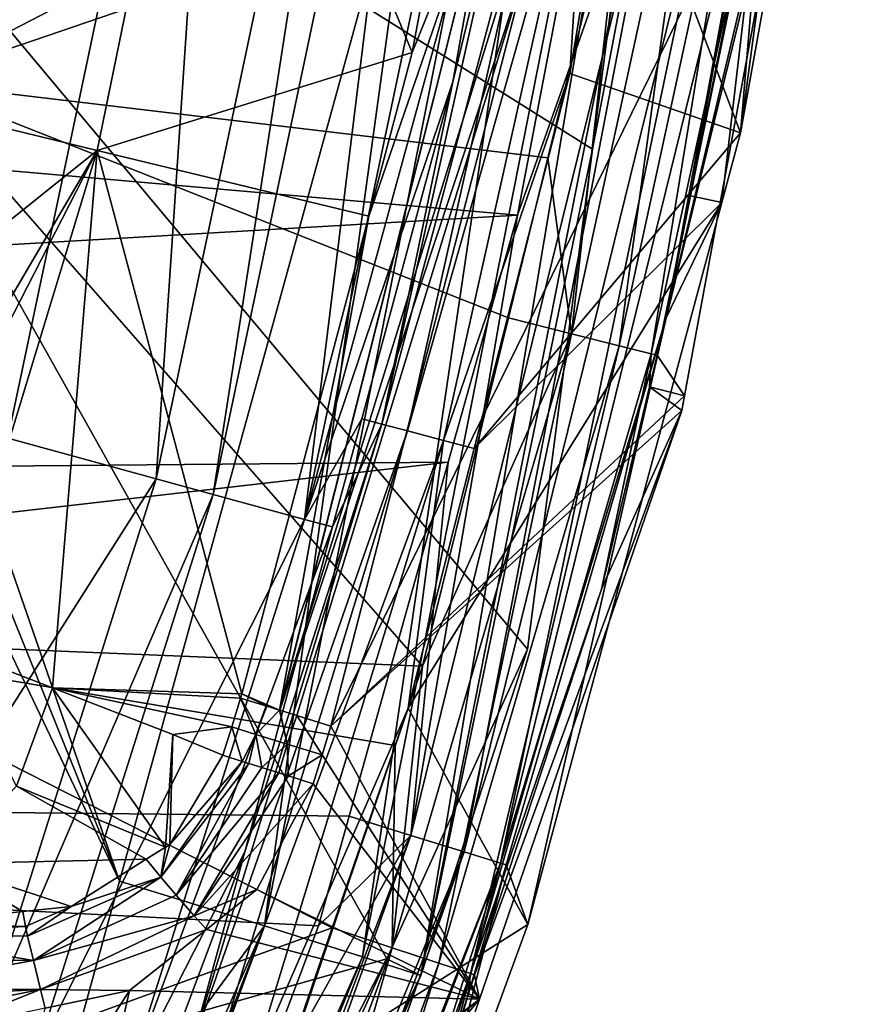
# Model space of a CAD drawing. Extents: x 512 to 878, y 536 to 1026.
# Tile 52 of 256: x 859 to 874, y 660 to 677. Entities that reach past the tile are written whole.
import ezdxf

# ---------------------------------------------------------------- set-up
doc = ezdxf.new("R2010")
doc.units = 0

msp = doc.modelspace()

# ---------------------------------------------------------------- linework, layer by layer
for points in [[(828.453674, 755.735962, 700.240662), (823.88446, 753.679077, 700.101013), (860.881958, 662.088928, 700.419495)], [(866.172058, 681.306946, 700.419495), (828.453674, 755.735962, 700.240662), (860.881958, 662.088928, 700.419495)], [(823.88446, 753.679077, 700.101013), (818.373047, 751.197998, 699.932617), (860.881958, 662.088928, 700.419495)], [(860.881958, 662.088928, 700.419495), (818.373047, 751.197998, 699.932617), (859.025757, 655.345459, 700.419495)], [(870.563354, 697.455933, 699.951904), (863.423584, 661.302612, 699.94043), (865.142273, 660.758179, 698.579041)], [(870.563354, 697.455933, 699.951904), (866.172058, 681.306946, 700.419495), (863.423584, 661.302612, 699.94043)], [(872.34552, 697.295959, 698.625671), (870.563354, 697.455933, 699.951904), (865.142273, 660.758179, 698.579041)], [(851.320374, 686.117676, 542.086304), (872.091492, 697.379761, 694.459961), (869.172241, 674.916992, 694.386353)], [(872.34552, 697.295959, 698.625671), (865.142273, 660.758179, 698.579041), (866.16095, 660.435486, 696.585632)], [(873.424133, 697.199158, 696.677612), (872.34552, 697.295959, 698.625671), (866.16095, 660.435486, 696.585632)], [(872.091492, 697.379761, 694.459961), (873.424133, 697.199158, 696.677612), (869.172241, 674.916992, 694.386353)], [(869.172241, 674.916992, 694.386353), (873.424133, 697.199158, 696.677612), (866.16095, 660.435486, 696.585632)], [(860.233948, 694.418335, 721.40509), (850.141724, 695.03595, 721.903442), (857.227661, 676.091675, 721.37616)], [(870.137085, 682.765137, 720.203552), (860.233948, 694.418335, 721.40509), (857.227661, 676.091675, 721.37616)], [(858.267944, 677.094727, 733.491333), (862.817993, 688.323364, 733.19519), (858.925903, 669.851257, 733.122925)], [(859.625916, 683.016907, 733.515015), (862.817993, 688.323364, 733.19519), (858.267944, 677.094727, 733.491333)], [(858.925903, 669.851257, 733.122925), (862.817993, 688.323364, 733.19519), (861.524719, 669.135803, 731.777039)], [(862.817993, 688.323364, 733.19519), (865.483765, 687.927795, 731.848267), (861.524719, 669.135803, 731.777039)], [(861.524719, 669.135803, 731.777039), (865.483765, 687.927795, 731.848267), (862.523071, 668.862427, 730.864563)], [(865.483765, 687.927795, 731.848267), (866.507507, 687.777344, 730.935364), (862.523071, 668.862427, 730.864563)], [(862.523071, 668.862427, 730.864563), (866.507507, 687.777344, 730.935364), (864.126831, 668.426819, 728.385498)], [(866.507507, 687.777344, 730.935364), (868.151245, 687.53949, 728.455627), (864.126831, 668.426819, 728.385498)], [(869.569641, 681.001892, 724.111633), (874.041443, 687.841431, 724.111328), (871.765564, 675.202026, 724.110962)], [(874.041443, 687.841431, 724.111328), (873.122131, 685.343872, 734.348022), (871.765564, 675.202026, 724.110962)], [(868.151245, 687.53949, 728.455627), (867.663147, 681.359863, 725.896301), (864.126831, 668.426819, 728.385498)], [(851.320374, 686.117676, 542.086304), (865.566956, 660.723633, 694.345032), (838.262329, 653.011719, 541.911682)], [(851.320374, 686.117676, 542.086304), (868.033203, 666.152344, 694.357605), (865.566956, 660.723633, 694.345032)], [(851.320374, 686.117676, 542.086304), (869.172241, 674.916992, 694.386353), (868.033203, 666.152344, 694.357605)], [(856.065796, 686.102295, 716.220337), (862.552551, 684.961914, 713.162842), (854.0979, 676.451233, 716.199707)], [(873.122131, 685.343872, 734.348022), (872.249695, 680.948669, 734.332703), (871.765564, 675.202026, 724.110962)], [(854.0979, 676.451233, 716.199707), (862.552551, 684.961914, 713.162842), (860.48938, 674.895264, 713.125)], [(862.552551, 684.961914, 713.162842), (866.012939, 676.613037, 707.998962), (860.48938, 674.895264, 713.125)], [(862.552551, 684.961914, 713.162842), (866.750549, 680.575684, 707.99939), (866.012939, 676.613037, 707.998962)], [(825.506714, 677.276733, 733.870667), (859.625916, 683.016907, 733.515015), (826.481628, 676.90979, 733.857422)], [(859.625916, 683.016907, 733.515015), (858.267944, 677.094727, 733.491333), (826.481628, 676.90979, 733.857422)], [(869.776001, 680.381226, 720.205505), (870.137085, 682.765137, 720.203552), (857.227661, 676.091675, 721.37616)], [(871.172485, 682.580811, 719.914612), (868.805969, 671.682434, 719.911133), (869.640442, 671.471558, 719.269287)], [(871.172485, 682.580811, 719.914612), (869.776001, 680.381226, 720.205505), (868.805969, 671.682434, 719.911133)], [(872.017944, 682.428223, 719.272644), (871.172485, 682.580811, 719.914612), (869.640442, 671.471558, 719.269287)], [(872.017944, 682.428223, 719.272644), (869.640442, 671.471558, 719.269287), (870.202454, 671.329895, 718.365356)], [(872.587158, 682.325562, 718.369568), (872.017944, 682.428223, 719.272644), (870.202454, 671.329895, 718.365356)], [(872.587158, 682.325562, 718.369568), (870.202454, 671.329895, 718.365356), (870.303833, 671.303162, 717.38678)], [(872.404541, 680.147339, 717.388428), (872.587158, 682.325562, 718.369568), (870.303833, 671.303162, 717.38678)], [(872.81012, 681.572632, 707.111328), (870.785706, 670.594116, 707.111328), (864.588074, 664.804199, 707.111328)], [(868.063049, 678.292908, 707.111328), (872.81012, 681.572632, 707.111328), (864.588074, 664.804199, 707.111328)], [(872.81012, 681.572632, 707.111328), (870.303833, 671.303162, 717.38678), (870.785706, 670.594116, 707.111328)], [(872.81012, 681.572632, 707.111328), (872.404541, 680.147339, 717.388428), (870.303833, 671.303162, 717.38678)], [(869.332764, 681.472412, 737.175659), (781.694824, 681.309387, 738.09552), (867.857727, 673.759216, 737.148315)], [(867.663147, 681.359863, 725.896301), (866.726196, 676.098633, 725.892578), (864.126831, 668.426819, 728.385498)], [(867.663147, 681.359863, 725.896301), (867.986267, 681.300598, 725.219055), (866.726196, 676.098633, 725.892578)], [(870.506592, 681.256958, 736.965698), (869.332764, 681.472412, 737.175659), (867.857727, 673.759216, 737.148315)], [(867.857727, 673.759216, 737.148315), (781.694824, 681.309387, 738.09552), (780.172363, 668.665466, 737.984009)], [(866.172058, 681.306946, 700.419495), (860.881958, 662.088928, 700.419495), (863.423584, 661.302612, 699.94043)], [(866.726196, 676.098633, 725.892578), (867.986267, 681.300598, 725.219055), (865.480103, 670.098572, 725.213379)], [(867.986267, 681.300598, 725.219055), (868.442505, 681.215393, 724.613953), (865.480103, 670.098572, 725.213379)], [(865.480103, 670.098572, 725.213379), (868.442505, 681.215393, 724.613953), (865.928955, 669.97998, 724.611267)], [(868.442505, 681.215393, 724.613953), (869.086975, 681.094971, 724.226929), (865.928955, 669.97998, 724.611267)], [(870.506592, 681.256958, 736.965698), (865.988708, 662.88739, 736.901855), (866.923096, 662.597717, 736.273254)], [(870.506592, 681.256958, 736.965698), (867.857727, 673.759216, 737.148315), (865.988708, 662.88739, 736.901855)], [(871.46875, 681.082825, 736.337036), (870.506592, 681.256958, 736.965698), (866.923096, 662.597717, 736.273254)], [(865.928955, 669.97998, 724.611267), (869.086975, 681.094971, 724.226929), (866.561584, 669.812927, 724.226379)], [(869.086975, 681.094971, 724.226929), (868.773804, 676.243469, 724.111389), (866.561584, 669.812927, 724.226379)], [(871.46875, 681.082825, 736.337036), (866.923096, 662.597717, 736.273254), (867.559509, 662.402222, 735.319824)], [(872.12384, 680.966187, 735.38385), (871.46875, 681.082825, 736.337036), (867.559509, 662.402222, 735.319824)], [(869.086975, 681.094971, 724.226929), (869.569641, 681.001892, 724.111633), (868.773804, 676.243469, 724.111389)], [(868.773804, 676.243469, 724.111389), (869.569641, 681.001892, 724.111633), (871.765564, 675.202026, 724.110962)], [(870.46582, 671.96167, 734.301514), (872.12384, 680.966187, 735.38385), (867.559509, 662.402222, 735.319824)], [(870.890137, 674.099365, 734.308899), (872.12384, 680.966187, 735.38385), (870.46582, 671.96167, 734.301514)], [(872.249695, 680.948669, 734.332703), (872.12384, 680.966187, 735.38385), (870.890137, 674.099365, 734.308899)], [(872.249695, 680.948669, 734.332703), (870.890137, 674.099365, 734.308899), (871.437317, 673.97937, 724.110901)], [(871.765564, 675.202026, 724.110962), (872.249695, 680.948669, 734.332703), (871.437317, 673.97937, 724.110901)], [(866.750549, 680.575684, 707.99939), (867.550232, 680.418274, 707.348999), (866.012939, 676.613037, 707.998962)], [(869.776001, 680.381226, 720.205505), (857.227661, 676.091675, 721.37616), (868.391113, 674.766113, 720.202271)], [(863.686523, 665.081787, 707.349182), (867.550232, 680.418274, 707.348999), (863.690063, 665.080688, 707.345764)], [(865.250793, 673.743713, 707.997742), (867.550232, 680.418274, 707.348999), (863.686523, 665.081787, 707.349182)], [(867.550232, 680.418274, 707.348999), (868.394043, 680.248413, 707.111328), (863.690063, 665.080688, 707.345764)], [(866.012939, 676.613037, 707.998962), (867.550232, 680.418274, 707.348999), (865.250793, 673.743713, 707.997742)], [(869.776001, 680.381226, 720.205505), (868.391113, 674.766113, 720.202271), (868.805969, 671.682434, 719.911133)], [(868.394043, 680.248413, 707.111328), (868.063049, 678.292908, 707.111328), (863.690063, 665.080688, 707.345764)], [(863.690063, 665.080688, 707.345764), (868.063049, 678.292908, 707.111328), (863.988098, 664.988953, 707.268005)], [(863.988098, 664.988953, 707.268005), (868.063049, 678.292908, 707.111328), (864.588074, 664.804199, 707.111328)], [(860.48938, 674.895264, 713.125), (866.012939, 676.613037, 707.998962), (865.250793, 673.743713, 707.997742)], [(854.0979, 676.451233, 716.199707), (860.48938, 674.895264, 713.125), (852.229126, 668.280701, 715.585327)], [(866.561584, 669.812927, 724.226379), (868.773804, 676.243469, 724.111389), (867.099854, 669.669739, 724.111389)], [(868.773804, 676.243469, 724.111389), (871.765564, 675.202026, 724.110962), (867.099854, 669.669739, 724.111389)], [(857.227661, 676.091675, 721.37616), (854.635193, 666.333801, 721.335876), (866.19397, 665.857361, 720.197144)], [(867.699402, 671.961426, 720.200684), (857.227661, 676.091675, 721.37616), (866.19397, 665.857361, 720.197144)], [(868.391113, 674.766113, 720.202271), (857.227661, 676.091675, 721.37616), (867.699402, 671.961426, 720.200684)], [(866.726196, 676.098633, 725.892578), (865.128845, 670.192322, 725.88855), (864.126831, 668.426819, 728.385498)], [(865.128845, 670.192322, 725.88855), (866.726196, 676.098633, 725.892578), (865.480103, 670.098572, 725.213379)], [(871.765564, 675.202026, 724.110962), (871.437317, 673.97937, 724.110901), (867.099854, 669.669739, 724.111389)], [(852.229126, 668.280701, 715.585327), (860.48938, 674.895264, 713.125), (855.840332, 666.973877, 714.553772)], [(855.840332, 666.973877, 714.553772), (860.48938, 674.895264, 713.125), (856.330139, 666.783752, 714.121338)], [(856.330139, 666.783752, 714.121338), (860.48938, 674.895264, 713.125), (857.84613, 666.195374, 712.782837)], [(857.84613, 666.195374, 712.782837), (860.48938, 674.895264, 713.125), (859.7052, 665.473755, 711.141418)], [(859.7052, 665.473755, 711.141418), (860.48938, 674.895264, 713.125), (863.02655, 665.370239, 707.994202)], [(860.48938, 674.895264, 713.125), (865.250793, 673.743713, 707.997742), (863.02655, 665.370239, 707.994202)], [(868.033203, 666.152344, 694.357605), (869.172241, 674.916992, 694.386353), (866.16095, 660.435486, 696.585632)], [(868.391113, 674.766113, 720.202271), (867.699402, 671.961426, 720.200684), (868.805969, 671.682434, 719.911133)], [(871.437317, 673.97937, 724.110901), (870.890137, 674.099365, 734.308899), (870.46582, 671.96167, 734.301514)], [(865.941223, 665.119629, 724.111328), (871.437317, 673.97937, 724.110901), (868.040588, 661.327454, 724.110046)], [(867.099854, 669.669739, 724.111389), (871.437317, 673.97937, 724.110901), (865.941223, 665.119629, 724.111328)], [(871.437317, 673.97937, 724.110901), (870.46582, 671.96167, 734.301514), (868.040588, 661.327454, 724.110046)], [(866.644531, 669.429016, 737.133118), (867.857727, 673.759216, 737.148315), (780.172363, 668.665466, 737.984009)], [(867.857727, 673.759216, 737.148315), (866.644531, 669.429016, 737.133118), (865.988708, 662.88739, 736.901855)], [(863.02655, 665.370239, 707.994202), (865.250793, 673.743713, 707.997742), (863.686523, 665.081787, 707.349182)], [(868.805969, 671.682434, 719.911133), (867.699402, 671.961426, 720.200684), (866.19397, 665.857361, 720.197144)], [(870.46582, 671.96167, 734.301514), (867.559509, 662.402222, 735.319824), (867.657959, 662.372375, 734.268555)], [(870.46582, 671.96167, 734.301514), (867.657959, 662.372375, 734.268555), (868.040588, 661.327454, 724.110046)], [(868.805969, 671.682434, 719.911133), (865.658386, 660.917908, 719.904968), (866.478699, 660.647156, 719.263245)], [(868.805969, 671.682434, 719.911133), (866.19397, 665.857361, 720.197144), (865.658386, 660.917908, 719.904968)], [(869.640442, 671.471558, 719.269287), (868.805969, 671.682434, 719.911133), (866.478699, 660.647156, 719.263245)], [(869.640442, 671.471558, 719.269287), (866.478699, 660.647156, 719.263245), (867.031311, 660.46521, 718.358032)], [(870.202454, 671.329895, 718.365356), (869.640442, 671.471558, 719.269287), (867.031311, 660.46521, 718.358032)], [(869.329712, 667.201904, 717.386047), (870.202454, 671.329895, 718.365356), (867.031311, 660.46521, 718.358032)], [(870.172424, 670.749878, 717.386719), (870.202454, 671.329895, 718.365356), (869.329712, 667.201904, 717.386047)], [(870.303833, 671.303162, 717.38678), (870.202454, 671.329895, 718.365356), (870.172424, 670.749878, 717.386719)], [(870.303833, 671.303162, 717.38678), (870.172424, 670.749878, 717.386719), (870.785706, 670.594116, 707.111328)], [(870.738464, 670.338196, 707.111328), (870.172424, 670.749878, 717.386719), (869.329712, 667.201904, 717.386047)], [(870.785706, 670.594116, 707.111328), (870.172424, 670.749878, 717.386719), (870.738464, 670.338196, 707.111328)], [(870.785706, 670.594116, 707.111328), (870.738464, 670.338196, 707.111328), (864.588074, 664.804199, 707.111328)], [(864.588074, 664.804199, 707.111328), (870.738464, 670.338196, 707.111328), (867.192505, 660.017456, 707.111328)], [(870.738464, 670.338196, 707.111328), (867.10675, 660.440796, 717.379089), (867.192505, 660.017456, 707.111328)], [(870.738464, 670.338196, 707.111328), (869.329712, 667.201904, 717.386047), (867.10675, 660.440796, 717.379089)], [(864.126831, 668.426819, 728.385498), (865.128845, 670.192322, 725.88855), (864.61676, 668.29895, 725.887268)], [(865.128845, 670.192322, 725.88855), (865.480103, 670.098572, 725.213379), (864.61676, 668.29895, 725.887268)], [(863.075806, 662.601196, 725.883362), (865.480103, 670.098572, 725.213379), (862.129822, 659.137085, 725.208069)], [(865.480103, 670.098572, 725.213379), (865.928955, 669.97998, 724.611267), (862.129822, 659.137085, 725.208069)], [(862.129822, 659.137085, 725.208069), (865.928955, 669.97998, 724.611267), (862.568542, 658.98468, 724.608765)], [(865.928955, 669.97998, 724.611267), (866.561584, 669.812927, 724.226379), (862.568542, 658.98468, 724.608765)], [(864.61676, 668.29895, 725.887268), (865.480103, 670.098572, 725.213379), (863.075806, 662.601196, 725.883362)], [(858.925903, 669.851257, 733.122925), (861.524719, 669.135803, 731.777039), (855.901062, 660.285583, 733.086487)], [(862.568542, 658.98468, 724.608765), (866.561584, 669.812927, 724.226379), (863.185364, 658.770325, 724.22583)], [(866.561584, 669.812927, 724.226379), (865.941223, 665.119629, 724.111328), (863.185364, 658.770325, 724.22583)], [(866.561584, 669.812927, 724.226379), (867.099854, 669.669739, 724.111389), (865.941223, 665.119629, 724.111328)], [(866.644531, 669.429016, 737.133118), (780.172363, 668.665466, 737.984009), (816.966309, 663.732971, 737.636902)], [(866.644531, 669.429016, 737.133118), (816.966309, 663.732971, 737.636902), (864.905701, 663.222717, 737.111389)], [(866.644531, 669.429016, 737.133118), (864.905701, 663.222717, 737.111389), (865.988708, 662.88739, 736.901855)], [(855.901062, 660.285583, 733.086487), (861.524719, 669.135803, 731.777039), (858.443359, 659.389404, 731.740906)], [(861.524719, 669.135803, 731.777039), (862.523071, 668.862427, 730.864563), (858.443359, 659.389404, 731.740906)], [(858.443359, 659.389404, 731.740906), (862.523071, 668.862427, 730.864563), (859.420166, 659.046509, 730.828552)], [(862.523071, 668.862427, 730.864563), (864.126831, 668.426819, 728.385498), (859.420166, 659.046509, 730.828552)], [(859.420166, 659.046509, 730.828552), (864.126831, 668.426819, 728.385498), (860.989563, 658.499207, 728.34967)], [(864.126831, 668.426819, 728.385498), (864.61676, 668.29895, 725.887268), (860.989563, 658.499207, 728.34967)], [(864.61676, 668.29895, 725.887268), (863.075806, 662.601196, 725.883362), (860.989563, 658.499207, 728.34967)], [(869.329712, 667.201904, 717.386047), (867.031311, 660.46521, 718.358032), (867.10675, 660.440796, 717.379089)], [(864.611023, 661.265808, 720.193542), (854.635193, 666.333801, 721.335876), (851.29834, 656.447937, 721.279846)], [(865.7146, 664.466919, 720.196045), (854.635193, 666.333801, 721.335876), (864.611023, 661.265808, 720.193542)], [(866.19397, 665.857361, 720.197144), (854.635193, 666.333801, 721.335876), (865.7146, 664.466919, 720.196045)], [(857.84613, 666.195374, 712.782837), (859.7052, 665.473755, 711.141418), (859.077087, 663.748657, 711.273254)], [(865.566956, 660.723633, 694.345032), (868.033203, 666.152344, 694.357605), (866.16095, 660.435486, 696.585632)], [(866.19397, 665.857361, 720.197144), (865.7146, 664.466919, 720.196045), (865.658386, 660.917908, 719.904968)], [(859.077087, 663.748657, 711.273254), (859.7052, 665.473755, 711.141418), (861.689453, 662.681152, 708.023804)], [(859.7052, 665.473755, 711.141418), (861.81665, 664.654236, 709.277283), (861.689453, 662.681152, 708.023804)], [(859.7052, 665.473755, 711.141418), (862.847778, 664.792236, 707.994019), (861.81665, 664.654236, 709.277283)], [(859.7052, 665.473755, 711.141418), (863.002625, 665.292419, 707.994202), (862.847778, 664.792236, 707.994019)], [(859.7052, 665.473755, 711.141418), (863.02655, 665.370239, 707.994202), (863.002625, 665.292419, 707.994202)], [(862.847778, 664.792236, 707.994019), (863.002625, 665.292419, 707.994202), (863.272888, 664.659851, 707.521606)], [(863.002625, 665.292419, 707.994202), (863.02655, 665.370239, 707.994202), (863.461975, 665.15094, 707.560974)], [(863.002625, 665.292419, 707.994202), (863.461975, 665.15094, 707.560974), (863.272888, 664.659851, 707.521606)], [(863.461975, 665.15094, 707.560974), (863.02655, 665.370239, 707.994202), (863.686523, 665.081787, 707.349182)], [(863.185364, 658.770325, 724.22583), (865.941223, 665.119629, 724.111328), (863.706665, 658.588562, 724.111389)], [(863.461975, 665.15094, 707.560974), (863.686523, 665.081787, 707.349182), (863.272888, 664.659851, 707.521606)], [(865.941223, 665.119629, 724.111328), (868.040588, 661.327454, 724.110046), (863.706665, 658.588562, 724.111389)], [(863.272888, 664.659851, 707.521606), (863.686523, 665.081787, 707.349182), (863.820007, 664.48938, 707.216675)], [(863.686523, 665.081787, 707.349182), (863.690063, 665.080688, 707.345764), (863.820007, 664.48938, 707.216675)], [(863.690063, 665.080688, 707.345764), (863.988098, 664.988953, 707.268005), (863.820007, 664.48938, 707.216675)], [(863.820007, 664.48938, 707.216675), (863.988098, 664.988953, 707.268005), (864.431519, 664.298767, 707.111328)], [(863.988098, 664.988953, 707.268005), (864.588074, 664.804199, 707.111328), (864.431519, 664.298767, 707.111328)], [(861.81665, 664.654236, 709.277283), (862.847778, 664.792236, 707.994019), (862.691345, 664.292542, 707.993835)], [(862.691345, 664.292542, 707.993835), (862.847778, 664.792236, 707.994019), (863.031555, 664.185303, 707.672363)], [(862.847778, 664.792236, 707.994019), (863.272888, 664.659851, 707.521606), (863.031555, 664.185303, 707.672363)], [(864.431519, 664.298767, 707.111328), (864.588074, 664.804199, 707.111328), (867.192505, 660.017456, 707.111328)], [(861.81665, 664.654236, 709.277283), (861.765625, 662.728943, 708.017639), (861.689453, 662.681152, 708.023804)], [(861.81665, 664.654236, 709.277283), (862.691345, 664.292542, 707.993835), (861.765625, 662.728943, 708.017639)], [(863.031555, 664.185303, 707.672363), (863.272888, 664.659851, 707.521606), (863.149658, 664.148071, 707.560791)], [(863.149658, 664.148071, 707.560791), (863.272888, 664.659851, 707.521606), (863.377319, 664.076294, 707.345703)], [(863.272888, 664.659851, 707.521606), (863.820007, 664.48938, 707.216675), (863.377319, 664.076294, 707.345703)], [(863.377319, 664.076294, 707.345703), (863.820007, 664.48938, 707.216675), (863.674622, 663.982544, 707.267944)], [(863.674622, 663.982544, 707.267944), (863.820007, 664.48938, 707.216675), (863.84198, 663.92981, 707.224121)], [(863.820007, 664.48938, 707.216675), (864.431519, 664.298767, 707.111328), (863.84198, 663.92981, 707.224121)], [(865.7146, 664.466919, 720.196045), (864.611023, 661.265808, 720.193542), (865.658386, 660.917908, 719.904968)], [(862.691345, 664.292542, 707.993835), (863.031555, 664.185303, 707.672363), (861.765625, 662.728943, 708.017639)], [(863.84198, 663.92981, 707.224121), (864.431519, 664.298767, 707.111328), (864.273254, 663.793823, 707.111328)], [(864.273254, 663.793823, 707.111328), (864.431519, 664.298767, 707.111328), (867.192505, 660.017456, 707.111328)], [(861.765625, 662.728943, 708.017639), (863.031555, 664.185303, 707.672363), (861.605164, 662.154053, 707.657104)], [(863.031555, 664.185303, 707.672363), (863.149658, 664.148071, 707.560791), (861.605164, 662.154053, 707.657104)], [(861.605164, 662.154053, 707.657104), (863.149658, 664.148071, 707.560791), (861.877136, 661.839966, 707.355469)], [(863.149658, 664.148071, 707.560791), (863.377319, 664.076294, 707.345703), (861.877136, 661.839966, 707.355469)], [(863.377319, 664.076294, 707.345703), (863.674622, 663.982544, 707.267944), (861.877136, 661.839966, 707.355469)], [(861.877136, 661.839966, 707.355469), (863.674622, 663.982544, 707.267944), (862.190247, 661.478394, 707.169617)], [(863.674622, 663.982544, 707.267944), (863.84198, 663.92981, 707.224121), (862.190247, 661.478394, 707.169617)], [(863.84198, 663.92981, 707.224121), (864.273254, 663.793823, 707.111328), (862.190247, 661.478394, 707.169617)], [(859.077087, 663.748657, 711.273254), (861.351379, 662.468994, 708.051208), (857.763306, 662.389221, 710.536133)], [(859.077087, 663.748657, 711.273254), (861.689453, 662.681152, 708.023804), (861.351379, 662.468994, 708.051208)], [(864.273254, 663.793823, 707.111328), (863.287598, 661.941406, 707.111328), (862.190247, 661.478394, 707.169617)], [(863.287598, 661.941406, 707.111328), (864.273254, 663.793823, 707.111328), (867.192505, 660.017456, 707.111328)], [(862.88623, 657.355774, 737.090881), (816.966309, 663.732971, 737.636902), (832.663452, 656.828003, 737.413696)], [(864.367371, 661.301453, 737.104614), (816.966309, 663.732971, 737.636902), (862.88623, 657.355774, 737.090881)], [(864.905701, 663.222717, 737.111389), (816.966309, 663.732971, 737.636902), (864.367371, 661.301453, 737.104614)], [(865.988708, 662.88739, 736.901855), (864.905701, 663.222717, 737.111389), (864.367371, 661.301453, 737.104614)], [(865.988708, 662.88739, 736.901855), (859.228394, 645.137939, 736.772461), (859.56958, 644.986206, 736.673157)], [(865.988708, 662.88739, 736.901855), (862.88623, 657.355774, 737.090881), (859.228394, 645.137939, 736.772461)], [(866.923096, 662.597717, 736.273254), (865.988708, 662.88739, 736.901855), (859.56958, 644.986206, 736.673157)], [(865.988708, 662.88739, 736.901855), (864.367371, 661.301453, 737.104614), (862.88623, 657.355774, 737.090881)], [(861.689453, 662.681152, 708.023804), (861.765625, 662.728943, 708.017639), (861.605164, 662.154053, 707.657104)], [(866.923096, 662.597717, 736.273254), (859.56958, 644.986206, 736.673157), (860.086731, 644.757568, 736.149597)], [(866.923096, 662.597717, 736.273254), (860.086731, 644.757568, 736.149597), (860.528076, 644.5625, 735.702759)], [(867.559509, 662.402222, 735.319824), (866.923096, 662.597717, 736.273254), (860.528076, 644.5625, 735.702759)], [(863.075806, 662.601196, 725.883362), (861.820068, 659.247864, 725.881165), (860.989563, 658.499207, 728.34967)], [(861.351379, 662.468994, 708.051208), (861.689453, 662.681152, 708.023804), (861.605164, 662.154053, 707.657104)], [(861.820068, 659.247864, 725.881165), (863.075806, 662.601196, 725.883362), (862.129822, 659.137085, 725.208069)], [(857.763306, 662.389221, 710.536133), (859.187195, 661.554016, 708.259705), (857.244446, 661.349365, 708.492798)], [(857.763306, 662.389221, 710.536133), (861.351379, 662.468994, 708.051208), (860.035706, 661.643433, 708.157959)], [(857.763306, 662.389221, 710.536133), (860.035706, 661.643433, 708.157959), (859.187195, 661.554016, 708.259705)], [(861.351379, 662.468994, 708.051208), (861.605164, 662.154053, 707.657104), (860.035706, 661.643433, 708.157959)], [(867.559509, 662.402222, 735.319824), (860.528076, 644.5625, 735.702759), (860.683411, 644.494934, 735.2323)], [(865.301819, 655.2948, 734.244263), (867.559509, 662.402222, 735.319824), (860.683411, 644.494934, 735.2323)], [(866.394653, 658.057861, 734.253723), (867.559509, 662.402222, 735.319824), (865.301819, 655.2948, 734.244263)], [(868.040588, 661.327454, 724.110046), (867.657959, 662.372375, 734.268555), (865.769897, 655.120605, 724.109436)], [(867.657959, 662.372375, 734.268555), (866.394653, 658.057861, 734.253723), (865.769897, 655.120605, 724.109436)], [(867.657959, 662.372375, 734.268555), (867.559509, 662.402222, 735.319824), (866.394653, 658.057861, 734.253723)], [(863.423584, 661.302612, 699.94043), (860.881958, 662.088928, 700.419495), (859.025757, 655.345459, 700.419495)], [(859.271179, 661.12384, 707.786011), (861.605164, 662.154053, 707.657104), (859.374023, 660.696655, 707.414368)], [(860.035706, 661.643433, 708.157959), (861.605164, 662.154053, 707.657104), (859.271179, 661.12384, 707.786011)], [(861.605164, 662.154053, 707.657104), (861.877136, 661.839966, 707.355469), (859.374023, 660.696655, 707.414368)], [(861.877136, 661.839966, 707.355469), (862.190247, 661.478394, 707.169617), (859.374023, 660.696655, 707.414368)], [(862.190247, 661.478394, 707.169617), (863.287598, 661.941406, 707.111328), (862.404358, 661.241821, 707.111328)], [(862.404358, 661.241821, 707.111328), (863.287598, 661.941406, 707.111328), (867.192505, 660.017456, 707.111328)], [(857.244446, 661.349365, 708.492798), (859.187195, 661.554016, 708.259705), (859.23114, 661.290161, 708.009155)], [(859.187195, 661.554016, 708.259705), (860.035706, 661.643433, 708.157959), (859.23114, 661.290161, 708.009155)], [(859.23114, 661.290161, 708.009155), (860.035706, 661.643433, 708.157959), (859.271179, 661.12384, 707.786011)], [(856.618591, 661.324768, 708.290833), (859.23114, 661.290161, 708.009155), (856.601013, 661.168701, 708.005615)], [(856.618591, 661.324768, 708.290833), (857.244446, 661.349365, 708.492798), (859.23114, 661.290161, 708.009155)], [(859.374023, 660.696655, 707.414368), (862.190247, 661.478394, 707.169617), (859.497253, 660.184692, 707.18335)], [(862.190247, 661.478394, 707.169617), (862.404358, 661.241821, 707.111328), (859.497253, 660.184692, 707.18335)], [(863.706665, 658.588562, 724.111389), (868.040588, 661.327454, 724.110046), (865.769897, 655.120605, 724.109436)], [(863.423584, 661.302612, 699.94043), (848.449219, 627.592224, 699.932983), (850.027832, 626.707703, 698.548889)], [(863.423584, 661.302612, 699.94043), (859.025757, 655.345459, 700.419495), (848.449219, 627.592224, 699.932983)], [(865.142273, 660.758179, 698.579041), (863.423584, 661.302612, 699.94043), (850.027832, 626.707703, 698.548889)], [(864.611023, 661.265808, 720.193542), (851.29834, 656.447937, 721.279846), (862.104431, 653.995361, 720.187866)], [(856.547668, 660.712158, 707.516052), (856.601013, 661.168701, 708.005615), (859.374023, 660.696655, 707.414368)], [(856.601013, 661.168701, 708.005615), (859.23114, 661.290161, 708.009155), (859.271179, 661.12384, 707.786011)], [(856.601013, 661.168701, 708.005615), (859.271179, 661.12384, 707.786011), (859.374023, 660.696655, 707.414368)], [(859.497253, 660.184692, 707.18335), (862.404358, 661.241821, 707.111328), (861.05426, 660.172485, 707.111328)], [(861.05426, 660.172485, 707.111328), (862.404358, 661.241821, 707.111328), (867.192505, 660.017456, 707.111328)], [(865.658386, 660.917908, 719.904968), (864.611023, 661.265808, 720.193542), (862.104431, 653.995361, 720.187866)], [(865.658386, 660.917908, 719.904968), (861.728271, 650.283813, 719.898438), (862.532593, 649.95752, 719.25708)], [(865.658386, 660.917908, 719.904968), (862.104431, 653.995361, 720.187866), (861.728271, 650.283813, 719.898438)], [(866.478699, 660.647156, 719.263245), (865.658386, 660.917908, 719.904968), (862.532593, 649.95752, 719.25708)], [(838.262329, 653.011719, 541.911682), (865.566956, 660.723633, 694.345032), (855.187439, 637.876282, 694.292053)], [(865.142273, 660.758179, 698.579041), (850.027832, 626.707703, 698.548889), (850.9505, 626.190674, 696.526367)], [(866.16095, 660.435486, 696.585632), (865.142273, 660.758179, 698.579041), (850.9505, 626.190674, 696.526367)], [(865.566956, 660.723633, 694.345032), (866.16095, 660.435486, 696.585632), (855.187439, 637.876282, 694.292053)], [(856.547668, 660.712158, 707.516052), (859.374023, 660.696655, 707.414368), (856.573975, 660.190552, 707.375732)], [(856.573975, 660.190552, 707.375732), (859.374023, 660.696655, 707.414368), (859.497253, 660.184692, 707.18335)], [(866.478699, 660.647156, 719.263245), (862.532593, 649.95752, 719.25708), (863.074707, 649.738098, 718.349976)], [(867.031311, 660.46521, 718.358032), (866.478699, 660.647156, 719.263245), (863.074707, 649.738098, 718.349976)], [(865.033081, 654.134033, 717.372559), (867.031311, 660.46521, 718.358032), (863.074707, 649.738098, 718.349976)], [(866.987122, 660.077087, 717.378662), (867.031311, 660.46521, 718.358032), (865.033081, 654.134033, 717.372559)], [(867.10675, 660.440796, 717.379089), (867.031311, 660.46521, 718.358032), (866.987122, 660.077087, 717.378662)], [(855.187439, 637.876282, 694.292053), (866.16095, 660.435486, 696.585632), (850.9505, 626.190674, 696.526367)], [(867.10675, 660.440796, 717.379089), (866.987122, 660.077087, 717.378662), (867.192505, 660.017456, 707.111328)], [(856.573975, 660.190552, 707.375732), (859.497253, 660.184692, 707.18335), (856.7724, 660.046753, 707.325256)], [(856.7724, 660.046753, 707.325256), (859.497253, 660.184692, 707.18335), (857.204529, 659.733704, 707.215332)], [(857.204529, 659.733704, 707.215332), (859.497253, 660.184692, 707.18335), (857.61322, 659.437561, 707.111328)], [(859.497253, 660.184692, 707.18335), (859.581116, 659.85791, 707.111328), (857.61322, 659.437561, 707.111328)], [(858.773254, 656.603088, 707.111328), (861.05426, 660.172485, 707.111328), (859.729065, 654.2677, 707.111328)], [(859.581116, 659.85791, 707.111328), (861.05426, 660.172485, 707.111328), (858.773254, 656.603088, 707.111328)], [(859.497253, 660.184692, 707.18335), (861.05426, 660.172485, 707.111328), (859.581116, 659.85791, 707.111328)], [(861.05426, 660.172485, 707.111328), (867.192505, 660.017456, 707.111328), (859.729065, 654.2677, 707.111328)], [(859.460449, 650.69928, 707.111328), (867.192505, 660.017456, 707.111328), (863.431152, 649.070129, 707.111328)], [(859.690369, 653.754089, 707.111328), (867.192505, 660.017456, 707.111328), (859.460449, 650.69928, 707.111328)], [(859.729065, 654.2677, 707.111328), (867.192505, 660.017456, 707.111328), (859.690369, 653.754089, 707.111328)], [(866.987122, 660.077087, 717.378662), (865.033081, 654.134033, 717.372559), (863.431152, 649.070129, 707.111328)], [(867.192505, 660.017456, 707.111328), (866.987122, 660.077087, 717.378662), (863.431152, 649.070129, 707.111328)]]:
    msp.add_3dface(points)

doc.saveas('drawing.dxf')
